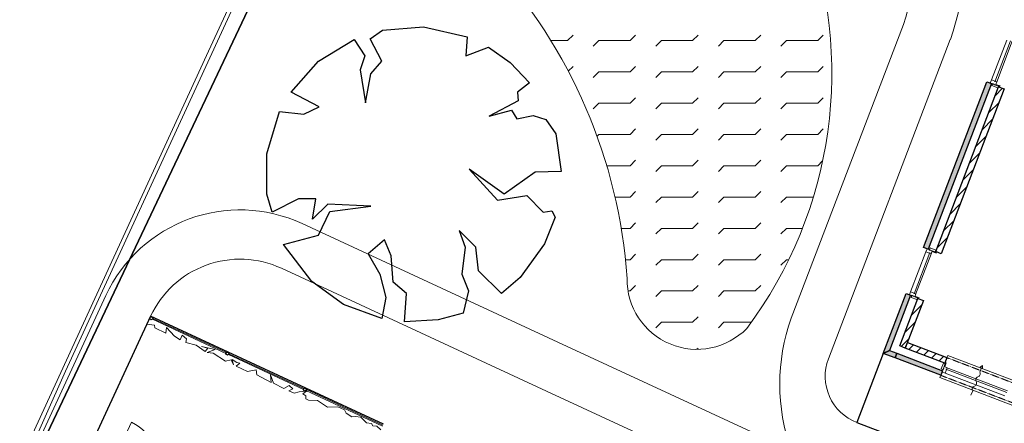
# Model space of a CAD drawing. Extents: x -1000932 to 2054797, y 285738 to 764020.
# Tile 71 of 256: x -343327 to -323336, y 576907 to 585097. Entities that reach past the tile are written whole.
import ezdxf

# ---------------------------------------------------------------- set-up
doc = ezdxf.new("R2010")
doc.units = 0
doc.header["$MEASUREMENT"] = 0
doc.linetypes.add('DASHED', pattern=[0.75, 0.5, -0.25])
doc.layers.get('0').update_dxf_attribs({"color": 1, "linetype": 'CONTINUOUS'})
doc.layers.add('31.', color=7, linetype='CONTINUOUS')
doc.layers.add('HATCH_REACTORS', color=7, linetype='CONTINUOUS')
doc.layers.add('T03', color=84, linetype='CONTINUOUS', lineweight=0)
pattern_1 = [(45, (-31791.21, 918770.12), (106.06602, -106.066015), [])]

msp = doc.modelspace()

# ---------------------------------------------------------------- hatches: boundary and pattern name
at = {"layer": '31.', "linetype": 'Continuous'}
for points in [[(-324880.682, 580438.998), (-324974.088, 580474.686), (-323689.619, 583837.717), (-323596.213, 583802.061)], [(-325665.651, 578383.811), (-325794.744, 578326.061), (-325330.901, 579540.498), (-325237.494, 579504.811)], [(-325794.744, 578326.061), (-325665.651, 578383.811), (-325516.182, 578326.717), (-325551.869, 578233.279)], [(-324591.338, 577973.467), (-324627.026, 577880.061), (-325551.869, 578233.279), (-325516.182, 578326.717)]]:
    msp.add_hatch(color=7, dxfattribs=at).paths.add_polyline_path(points, flags=0)
h = msp.add_hatch(dxfattribs=at)
h.set_pattern_fill('ARKEY_P_050A40_12', style=0, pattern_type=0)
h.set_pattern_definition(pattern_1)
h.paths.add_polyline_path([(-323450.307, 583735.623), (-323338.213, 583692.811), (-324615.557, 580348.436), (-324727.651, 580391.248)], flags=0)
h = msp.add_hatch(dxfattribs=at)
h.set_pattern_fill('ARKEY_P_050A40_12', style=0, pattern_type=0)
h.set_pattern_definition(pattern_1)
h.paths.add_polyline_path([(-325091.588, 579438.373), (-324979.494, 579395.561), (-325346.994, 578433.373), (-325459.088, 578476.186)], flags=0)
h = msp.add_hatch(dxfattribs=at)
h.set_pattern_fill('ARKEY_P_050A40_12', style=0, pattern_type=0)
h.set_pattern_definition(pattern_1)
h.paths.add_polyline_path([(-325346.994, 578433.373), (-325304.182, 578545.467), (-324500.776, 578238.623), (-324543.588, 578126.529)], flags=0)

# ---------------------------------------------------------------- linework, layer by layer
at = {"color": 7, "linetype": 'Continuous', "lineweight": 13, "ltscale": 10}
msp.add_lwpolyline([(-337465.463, 577378.998), (-337515.276, 577402.404), (-337516.651, 577463.748), (-337578.057, 577505.529), (-337503.119, 577556.561), (-337650.276, 577544.779), (-337755.494, 577515.061), (-337863.401, 577565.842), (-337782.526, 577608.779), (-337852.619, 577674.842), (-337962.776, 577612.436), (-338172.463, 577719.217), (-338235.869, 577892.404), (-338219.994, 577733.154), (-338510.557, 577889.717), (-338523.369, 577991.592), (-338700.744, 577958.873), (-338932.901, 578067.686), (-338855.213, 578125.123), (-338918.213, 578141.873), (-339012.744, 578199.092), (-338982.651, 578091.123), (-339034.463, 578196.311), (-339148.557, 578169.061), (-339398.182, 578326.686), (-339521.557, 578344.186), (-339354.682, 578405.373), (-339636.026, 578464.592), (-339509.901, 578430.592), (-339562.994, 578363.654), (-339746.432, 578490.061), (-339952.682, 578546.436), (-339938.119, 578620.529), (-340028.526, 578697.311), (-340068.744, 578600.998), (-340185.307, 578675.811), (-340348.963, 578848.436), (-340358.932, 578737.248), (-340582.713, 578842.123), (-340587.088, 578897.529), (-340745.338, 578917.936)], dxfattribs=at)
at = {"layer": '31.', "color": 7, "linetype": 'Continuous', "lineweight": 25, "ltscale": 10}
msp.add_lwpolyline([(-347022.838, 567736.904), (-332218.838, 598956.904), (-346630.838, 604466.904), (-344370.838, 610121.904), (-352009.838, 613174.904), (-374458.838, 622432.904), (-390960.838, 596003.904)], close=True, dxfattribs=at)
at = {"layer": '31.', "color": 7, "linetype": 'Continuous', "lineweight": 13, "ltscale": 10}
for points in [[(-332613.994, 599293.561), (-339532.119, 584368.217)], [(-332203.088, 584671.779), (-332090.838, 584784.029)], [(-330933.088, 584671.779), (-330820.838, 584784.029)], [(-329663.088, 584671.779), (-329550.838, 584784.029)], [(-328393.088, 584671.779), (-328280.838, 584784.029)], [(-327123.088, 584671.779), (-327010.838, 584784.029)], [(-332545.369, 584671.779), (-332203.088, 584671.779)], [(-331680.338, 584559.529), (-331568.088, 584671.779)], [(-331568.088, 584671.779), (-330933.088, 584671.779)], [(-330410.338, 584559.529), (-330298.088, 584671.779)], [(-330298.088, 584671.779), (-329663.088, 584671.779)], [(-329140.338, 584559.529), (-329028.088, 584671.779)], [(-329028.088, 584671.779), (-328393.088, 584671.779)], [(-327870.338, 584559.529), (-327758.088, 584671.779)], [(-327758.088, 584671.779), (-327123.088, 584671.779)], [(-339532.119, 584368.217), (-347103.869, 567911.436)], [(-332190.588, 584049.311), (-332090.838, 584149.029)], [(-330933.088, 584036.779), (-330820.838, 584149.029)], [(-329663.088, 584036.779), (-329550.838, 584149.029)], [(-328393.088, 584036.779), (-328280.838, 584149.029)], [(-327123.088, 584036.779), (-327010.838, 584149.029)], [(-331680.338, 583924.529), (-331568.088, 584036.779)], [(-331568.088, 584036.779), (-330933.088, 584036.779)], [(-330410.338, 583924.529), (-330298.088, 584036.779)], [(-330298.088, 584036.779), (-329663.088, 584036.779)], [(-329140.338, 583924.529), (-329028.088, 584036.779)], [(-329028.088, 584036.779), (-328393.088, 584036.779)], [(-327870.338, 583924.529), (-327758.088, 584036.779)], [(-327758.088, 584036.779), (-327123.088, 584036.779)], [(-331680.338, 583289.529), (-331568.088, 583401.779)], [(-331568.088, 583401.779), (-330933.088, 583401.779)], [(-330933.088, 583401.779), (-330820.838, 583514.029)], [(-330410.338, 583289.529), (-330298.088, 583401.779)], [(-330298.088, 583401.779), (-329663.088, 583401.779)], [(-329663.088, 583401.779), (-329550.838, 583514.029)], [(-329140.338, 583289.529), (-329028.088, 583401.779)], [(-329028.088, 583401.779), (-328393.088, 583401.779)], [(-328393.088, 583401.779), (-328280.838, 583514.029)], [(-327870.338, 583289.529), (-327758.088, 583401.779)], [(-327758.088, 583401.779), (-327123.088, 583401.779)], [(-327123.088, 583401.779), (-327010.838, 583514.029)], [(-331604.182, 582730.686), (-331568.088, 582766.779)], [(-331568.088, 582766.779), (-330933.088, 582766.779)], [(-330933.088, 582766.779), (-330820.838, 582879.029)], [(-330410.338, 582654.529), (-330298.088, 582766.779)], [(-330298.088, 582766.779), (-329663.088, 582766.779)], [(-329663.088, 582766.779), (-329550.838, 582879.029)], [(-329140.338, 582654.529), (-329028.088, 582766.779)], [(-329028.088, 582766.779), (-328393.088, 582766.779)], [(-328393.088, 582766.779), (-328280.838, 582879.029)], [(-327870.338, 582654.529), (-327758.088, 582766.779)], [(-327758.088, 582766.779), (-327123.088, 582766.779)], [(-327123.088, 582766.779), (-327010.838, 582879.029)], [(-330933.088, 582131.779), (-330820.838, 582244.029)], [(-329663.088, 582131.779), (-329550.838, 582244.029)], [(-328393.088, 582131.779), (-328280.838, 582244.029)], [(-327123.088, 582131.779), (-327025.338, 582229.529)], [(-331407.869, 582131.779), (-330933.088, 582131.779)], [(-330410.338, 582019.529), (-330298.088, 582131.779)], [(-330298.088, 582131.779), (-329663.088, 582131.779)], [(-329140.338, 582019.529), (-329028.088, 582131.779)], [(-329028.088, 582131.779), (-328393.088, 582131.779)], [(-327870.338, 582019.529), (-327758.088, 582131.779)], [(-327758.088, 582131.779), (-327123.088, 582131.779)], [(-330933.088, 581496.779), (-330820.838, 581609.029)], [(-329663.088, 581496.779), (-329550.838, 581609.029)], [(-328393.088, 581496.779), (-328280.838, 581609.029)], [(-331241.963, 581496.779), (-330933.088, 581496.779)], [(-330410.338, 581384.529), (-330298.088, 581496.779)], [(-330298.088, 581496.779), (-329663.088, 581496.779)], [(-329140.338, 581384.529), (-329028.088, 581496.779)], [(-329028.088, 581496.779), (-328393.088, 581496.779)], [(-327870.338, 581384.529), (-327758.088, 581496.779)], [(-327758.088, 581496.779), (-327214.994, 581496.779)], [(-330933.088, 580861.779), (-330820.838, 580974.029)], [(-329663.088, 580861.779), (-329550.838, 580974.029)], [(-328393.088, 580861.779), (-328280.838, 580974.029)], [(-331116.776, 580861.779), (-330933.088, 580861.779)], [(-330410.338, 580749.529), (-330298.088, 580861.779)], [(-330298.088, 580861.779), (-329663.088, 580861.779)], [(-329140.338, 580749.529), (-329028.088, 580861.779)], [(-329028.088, 580861.779), (-328393.088, 580861.779)], [(-327870.338, 580749.529), (-327758.088, 580861.779)], [(-327758.088, 580861.779), (-327433.307, 580861.779)], [(-331030.963, 580226.779), (-330933.088, 580226.779)], [(-330933.088, 580226.779), (-330820.838, 580339.029)], [(-330410.338, 580114.529), (-330298.088, 580226.779)], [(-330298.088, 580226.779), (-329663.088, 580226.779)], [(-329663.088, 580226.779), (-329550.838, 580339.029)], [(-329140.338, 580114.529), (-329028.088, 580226.779)], [(-329028.088, 580226.779), (-328393.088, 580226.779)], [(-328393.088, 580226.779), (-328280.838, 580339.029)], [(-327870.338, 580114.529), (-327758.088, 580226.779)], [(-327758.088, 580226.779), (-327714.338, 580226.779)], [(-330974.338, 579591.779), (-330933.088, 579591.779)], [(-330933.088, 579591.779), (-330820.838, 579704.029)], [(-330410.338, 579479.529), (-330298.088, 579591.779)], [(-330298.088, 579591.779), (-329663.088, 579591.779)], [(-329663.088, 579591.779), (-329550.838, 579704.029)], [(-329140.338, 579479.529), (-329028.088, 579591.779)], [(-329028.088, 579591.779), (-328393.088, 579591.779)], [(-328393.088, 579591.779), (-328280.838, 579704.029)], [(-330410.338, 578844.529), (-330298.088, 578956.779)], [(-330298.088, 578956.779), (-329663.088, 578956.779)], [(-329663.088, 578956.779), (-329550.838, 579069.029)], [(-329140.338, 578844.529), (-329028.088, 578956.779)], [(-329028.088, 578956.779), (-328474.463, 578956.779)], [(-329577.276, 578407.592), (-329550.838, 578434.029)], [(-337465.463, 577378.967), (-337281.682, 577372.467), (-337074.026, 577233.029), (-336864.994, 577243.311), (-336732.494, 577181.904)], [(-336732.494, 577181.904), (-336699.307, 577114.467), (-336585.651, 577037.436), (-336515.401, 577042.279), (-336397.182, 577031.248), (-336283.088, 576919.279), (-336185.557, 576902.936), (-336153.744, 576852.623), (-336075.244, 576846.998), (-335996.463, 576771.592)]]:
    msp.add_lwpolyline(points, dxfattribs=at)
at = {"layer": '31.', "color": 7, "linetype": 'Continuous', "lineweight": 25, "ltscale": 10}
for points in [[(-290717.838, 551406.904), (-290717.838, 551406.904), (-289253.838, 551081.904), (-289039.838, 551958.904), (-283588.838, 574262.904), (-282989.838, 576707.904), (-289322.838, 578341.904), (-287894.838, 582010.904), (-293156.838, 584022.904), (-332218.838, 598956.904), (-347022.838, 567736.904)], [(-335958.932, 584886.123), (-335126.588, 584953.248)], [(-335126.588, 584953.248), (-334240.557, 584751.873)], [(-336214.026, 584711.592), (-335958.932, 584886.123)], [(-334240.557, 584751.873), (-334267.401, 584362.529)], [(-337261.182, 584255.154), (-336536.213, 584698.154)], [(-336536.213, 584698.154), (-336321.432, 584362.529)], [(-335972.369, 584255.154), (-336214.026, 584711.592)], [(-336321.432, 584362.529), (-336415.401, 584080.623)], [(-334267.401, 584362.529), (-333810.932, 584537.061)], [(-333810.932, 584537.061), (-333367.932, 584228.279)], [(-337811.588, 583624.154), (-337261.182, 584255.154)], [(-336200.588, 584000.061), (-335972.369, 584255.154)], [(-333367.932, 584228.279), (-332978.588, 583812.123)], [(-336415.401, 584080.623), (-336307.994, 583409.373)], [(-336307.994, 583409.373), (-336200.588, 584000.061)], [(-332978.588, 583812.123), (-333220.244, 583624.154)], [(-324974.088, 580474.686), (-323689.619, 583837.717)], [(-323596.213, 583802.061), (-324880.682, 580438.998)], [(-323689.619, 583837.717), (-323596.213, 583802.061)], [(-337247.744, 583328.811), (-337811.588, 583624.154)], [(-333220.244, 583624.154), (-333206.807, 583449.654)], [(-324727.651, 580391.248), (-323450.307, 583735.623)], [(-323338.213, 583692.811), (-324615.557, 580348.436)], [(-323450.307, 583735.623), (-323338.213, 583692.811)], [(-333206.807, 583449.654), (-333797.526, 583140.873)], [(-338308.307, 582375.654), (-338053.244, 583234.842)], [(-338053.244, 583234.842), (-337556.526, 583181.154)], [(-337556.526, 583181.154), (-337247.744, 583328.811)], [(-333797.526, 583140.873), (-333341.057, 583261.686)], [(-333341.057, 583261.686), (-333233.682, 583087.154)], [(-333233.682, 583087.154), (-332898.057, 583154.279)], [(-332898.057, 583154.279), (-332642.963, 583073.748)], [(-332642.963, 583073.748), (-332441.588, 582778.404)], [(-332441.588, 582778.404), (-332334.182, 582013.154)], [(-338308.307, 581556.717), (-338308.307, 582375.654)], [(-334200.276, 582066.873), (-333622.994, 581435.904)], [(-333488.744, 581556.717), (-334200.276, 582066.873)], [(-332857.776, 581999.748), (-333488.744, 581556.717)], [(-332334.182, 582013.154), (-332857.776, 581999.748)], [(-338200.932, 581194.248), (-338308.307, 581556.717)], [(-337663.932, 581462.748), (-338200.932, 581194.248)], [(-337314.869, 581462.748), (-337663.932, 581462.748)], [(-337381.994, 581046.561), (-337314.869, 581462.748)], [(-337073.213, 581355.342), (-337381.994, 581046.561)], [(-336200.588, 581315.061), (-337073.213, 581355.342)], [(-333622.994, 581435.904), (-333032.307, 581529.873)], [(-333032.307, 581529.873), (-332696.682, 581194.248)], [(-337261.182, 580724.373), (-337032.932, 581207.654)], [(-337032.932, 581207.654), (-336200.588, 581315.061)], [(-332696.682, 581194.248), (-332522.151, 581221.092)], [(-332522.151, 581221.092), (-332455.026, 581086.842)], [(-332455.026, 581086.842), (-332669.776, 580549.936)], [(-334401.651, 580818.342), (-334280.807, 580482.717)], [(-334066.026, 580482.717), (-334401.651, 580818.342)], [(-337972.682, 580536.404), (-337261.182, 580724.373)], [(-335918.682, 580630.404), (-336254.307, 580348.467)], [(-335784.432, 580308.186), (-335918.682, 580630.404)], [(-332669.776, 580549.936), (-333166.557, 579865.154)], [(-337395.432, 579784.623), (-337972.682, 580536.404)], [(-336254.307, 580348.467), (-336012.651, 579932.279)], [(-334280.807, 580482.717), (-334347.932, 579932.279)], [(-334012.307, 579999.404), (-334066.026, 580482.717)], [(-324880.682, 580438.998), (-324974.088, 580474.686)], [(-324615.557, 580348.436), (-324727.651, 580391.248)], [(-335744.151, 579771.186), (-335784.432, 580308.186)], [(-333542.432, 579542.967), (-334012.307, 579999.404)], [(-336751.026, 579314.748), (-337395.432, 579784.623)], [(-336012.651, 579932.279), (-335891.807, 579462.404)], [(-335475.651, 579542.967), (-335744.151, 579771.186)], [(-334347.932, 579932.279), (-334213.682, 579596.654)], [(-333166.557, 579865.154), (-333542.432, 579542.967)], [(-335515.932, 578965.686), (-335475.651, 579542.967)], [(-334213.682, 579596.654), (-334321.088, 579140.217)], [(-335891.807, 579462.404), (-335972.369, 579032.811)], [(-325794.744, 578326.061), (-325330.901, 579540.498)], [(-325237.494, 579504.811), (-325665.651, 578383.811)], [(-325459.088, 578476.186), (-325091.588, 579438.373)], [(-324979.494, 579395.561), (-325346.994, 578433.373)], [(-325330.901, 579540.498), (-325237.494, 579504.811)], [(-325091.588, 579438.373), (-324979.494, 579395.561)], [(-335972.369, 579032.811), (-336751.026, 579314.748)], [(-340668.963, 579077.654), (-343203.526, 573606.248)], [(-335942.463, 576888.186), (-340668.963, 579077.654)], [(-334831.244, 579005.967), (-335515.932, 578965.686)], [(-334321.088, 579140.217), (-334831.244, 579005.967)], [(-325346.994, 578433.373), (-325304.182, 578545.467)], [(-325304.182, 578545.467), (-324500.776, 578238.623)], [(-325665.651, 578383.811), (-325516.182, 578326.717)], [(-325346.994, 578433.373), (-325459.088, 578476.186)], [(-324543.588, 578126.529), (-325346.994, 578433.373)], [(-325794.744, 578326.061), (-326329.932, 576924.811), (-304227.244, 568482.873), (-303692.026, 569884.186)], [(-325551.869, 578233.279), (-325794.744, 578326.061)], [(-325551.869, 578233.279), (-325516.182, 578326.717)], [(-325516.182, 578326.717), (-325551.869, 578233.279)], [(-324627.026, 577880.061), (-325551.869, 578233.279)], [(-325516.182, 578326.717), (-324591.338, 577973.467)], [(-324500.776, 578238.623), (-324543.588, 578126.529)], [(-324591.338, 577973.467), (-324627.026, 577880.061)]]:
    msp.add_lwpolyline(points, dxfattribs=at)
at = {"layer": '31.', "color": 7, "linetype": 'Continuous', "lineweight": 18, "ltscale": 10}
for points in [[(-314122.682, 592038.467), (-319736.932, 594183.248), (-320184.651, 594354.686, 0.622215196), (-325250.744, 589993.748, -0.141501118), (-325384.963, 584998.561)], [(-333873.401, 589008.529, 0.205198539), (-332560.713, 591935.342, -1.232960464), (-328925.151, 591194.904, 0.230819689), (-328583.619, 589067.717, -0.128868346), (-327411.307, 587108.186, -0.257824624), (-328561.776, 578833.467, -0.67768599), (-330994.088, 579847.873, 0.1700913), (-333759.994, 586285.061, -0.398885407), (-333873.401, 589008.529)], [(-320096.432, 593245.498), (-320562.276, 593423.873, 0.624331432), (-324278.588, 590245.748, -0.141484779), (-324427.932, 584694.123)], [(-324431.994, 584695.404), (-326907.213, 578215.842, 0.41422213), (-326329.932, 576924.842)], [(-344019.994, 574222.811), (-341576.338, 579497.998, -0.41421354), (-337593.244, 580959.123), (-332207.994, 578464.467)], [(-340668.963, 579077.654), (-340668.963, 579077.654, -0.414213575), (-338013.557, 580051.748), (-332628.307, 577557.123)], [(-327663.057, 579039.842, 0.172969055), (-327663.057, 576359.092)], [(-327663.057, 579039.811, 0.172964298), (-327663.057, 576359.123)], [(-332628.307, 577557.123), (-326508.994, 574722.436, -0.41421361), (-325534.901, 572067.029), (-325534.901, 572067.029)]]:
    msp.add_lwpolyline(points, format="xyb", dxfattribs=at)
for points in [[(-325384.932, 584998.592), (-327663.057, 579039.842)], [(-325384.932, 584998.561), (-327663.057, 579039.811)], [(-323286.651, 584682.561), (-323595.651, 583873.561)], [(-323208.338, 584667.623), (-323527.307, 583832.467)], [(-323174.088, 584657.748), (-323495.213, 583816.998)], [(-323513.057, 583770.279), (-323507.713, 583784.311)], [(-323428.057, 583737.811), (-323513.057, 583770.279)], [(-323507.713, 583784.311), (-323422.682, 583751.842)], [(-323422.682, 583751.842), (-323428.057, 583737.811)], [(-324927.932, 580385.311), (-325236.932, 579576.311)], [(-324849.619, 580370.404), (-325168.588, 579535.248)], [(-324815.369, 580360.529), (-325136.494, 579519.779)], [(-324797.557, 580407.248), (-324802.901, 580393.217)], [(-324802.901, 580393.217), (-324717.869, 580360.748)], [(-324712.526, 580374.779), (-324797.557, 580407.248)], [(-324717.869, 580360.748), (-324712.526, 580374.779)], [(-353379.838, 554045.904), (-344019.994, 574222.811), (-341576.338, 579497.998)], [(-325154.338, 579473.061), (-325148.994, 579487.061)], [(-325069.338, 579440.592), (-325154.338, 579473.061)], [(-325148.994, 579487.061), (-325063.994, 579454.592)], [(-325063.994, 579454.592), (-325069.338, 579440.592)], [(-339138.963, 578323.998), (-340633.088, 579016.717)], [(-339130.651, 578342.436), (-340624.432, 579034.436)], [(-327663.057, 576359.123), (-332207.994, 578464.467)], [(-337566.494, 577595.561), (-339087.526, 578300.498)], [(-337558.182, 577614.029), (-339078.869, 578318.279)], [(-324500.776, 578238.623), (-324482.932, 578285.311), (-322222.213, 577421.873), (-322240.057, 577375.154)], [(-324527.119, 578141.623), (-324559.588, 578056.623)], [(-324559.588, 578056.623), (-324545.557, 578051.279)], [(-324545.557, 578051.279), (-324513.088, 578136.279)], [(-324513.088, 578136.279), (-324527.119, 578141.623)], [(-324522.744, 578004.561), (-323283.088, 577531.061)], [(-324512.869, 578038.779), (-323267.619, 577563.154)], [(-324627.026, 577880.061), (-324644.869, 577833.342), (-322402.838, 576977.029), (-322384.994, 577023.748)], [(-324537.682, 577926.217), (-323324.182, 577462.748)], [(-335959.432, 576850.873), (-337515.088, 577572.061)], [(-335951.151, 576869.342), (-337506.432, 577589.842)]]:
    msp.add_lwpolyline(points, dxfattribs=at)
for points in [[(-323595.651, 583873.561), (-323619.557, 583810.967), (-323513.057, 583770.279), (-323489.151, 583832.873)], [(-323456.088, 583748.529), (-323513.057, 583770.279), (-323513.057, 583770.279), (-323531.744, 583777.436), (-323531.744, 583777.436), (-323542.026, 583781.342), (-323538.807, 583789.748), (-323569.651, 583801.529), (-323586.057, 583758.561), (-323586.057, 583758.561), (-323469.276, 583713.967)], [(-324927.932, 580385.311), (-324904.026, 580447.904), (-324797.557, 580407.248), (-324821.463, 580344.654)], [(-324740.557, 580385.467), (-324797.557, 580407.248), (-324797.557, 580407.248), (-324816.213, 580414.373), (-324816.213, 580414.373), (-324826.494, 580418.311), (-324829.713, 580409.904), (-324860.557, 580421.654), (-324844.119, 580464.654), (-324844.119, 580464.654), (-324727.369, 580420.029)], [(-325236.932, 579576.311), (-325260.838, 579513.748), (-325154.338, 579473.061), (-325130.432, 579535.654)], [(-325097.369, 579451.311), (-325154.338, 579473.061), (-325154.338, 579473.061), (-325173.026, 579480.186), (-325173.026, 579480.186), (-325183.307, 579484.123), (-325180.088, 579492.529), (-325210.932, 579504.311), (-325227.338, 579461.342), (-325227.338, 579461.342), (-325110.557, 579416.717)], [(-324537.807, 578113.592), (-324559.588, 578056.623), (-324559.588, 578056.623), (-324566.713, 578037.936), (-324566.713, 578037.936), (-324570.651, 578027.654), (-324562.244, 578024.436), (-324574.026, 577993.623), (-324616.994, 578010.029), (-324616.994, 578010.029), (-324572.369, 578126.811)], [(-324537.682, 577926.217), (-324600.244, 577950.123), (-324559.588, 578056.623), (-324496.994, 578032.717)]]:
    msp.add_lwpolyline(points, close=True, dxfattribs=at)
at = {"layer": '31.', "color": 7, "linetype": 'DASHED', "lineweight": 18, "ltscale": 10}
for points in [[(-324500.776, 578238.623), (-322240.057, 577375.154)], [(-322384.994, 577023.748), (-324627.026, 577880.061)]]:
    msp.add_lwpolyline(points, dxfattribs=at)
at = {"layer": '31.', "color": 7, "linetype": 'Continuous', "lineweight": 13, "ltscale": 10}
for points in [[(-324013.369, 577474.404), (-323977.682, 577567.811, -0.499999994), (-323941.994, 577661.217, 0.499999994), (-323906.338, 577754.654, -0.499999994), (-323870.651, 577848.061, 0.499999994), (-323834.963, 577941.467), (-323799.276, 578034.904), (-323822.651, 578043.811), (-323781.432, 578081.623), (-323775.932, 578025.967), (-323799.276, 578034.904)], [(-340601.776, 575687.436, 0.414213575), (-341056.682, 576927.529), (-341449.276, 576080.029)]]:
    msp.add_lwpolyline(points, format="xyb", dxfattribs=at)
at = {"layer": '31.', "color": 7, "linetype": 'Continuous'}
for centre, radius in [((-340654.276, 579037.748), 30.085), ((-339108.744, 578321.529), 30.057), ((-337536.276, 577593.123), 30.1)]:
    msp.add_circle(centre, radius, dxfattribs=at)
at = {"layer": 'HATCH_REACTORS', "ltscale": 10}
for points in [[(-324880.682, 580438.998), (-324974.088, 580474.686), (-323689.619, 583837.717), (-323596.213, 583802.061)], [(-323450.307, 583735.623), (-323338.213, 583692.811), (-324615.557, 580348.436), (-324727.651, 580391.248)], [(-325665.651, 578383.811), (-325794.744, 578326.061), (-325330.901, 579540.498), (-325237.494, 579504.811)], [(-325091.588, 579438.373), (-324979.494, 579395.561), (-325346.994, 578433.373), (-325459.088, 578476.186)], [(-325346.994, 578433.373), (-325304.182, 578545.467), (-324500.776, 578238.623), (-324543.588, 578126.529)], [(-325794.744, 578326.061), (-325665.651, 578383.811), (-325516.182, 578326.717), (-325551.869, 578233.279)], [(-324591.338, 577973.467), (-324627.026, 577880.061), (-325551.869, 578233.279), (-325516.182, 578326.717)]]:
    msp.add_lwpolyline(points, close=True, dxfattribs=at)
at = {"layer": 'T03', "flags": 128}
msp.add_lwpolyline([(-346971.734, 567710.921), (-342393.734, 577966.921), (-335505.734, 592920.921), (-332724.734, 599419.921)], dxfattribs=at)

doc.saveas('drawing.dxf')
